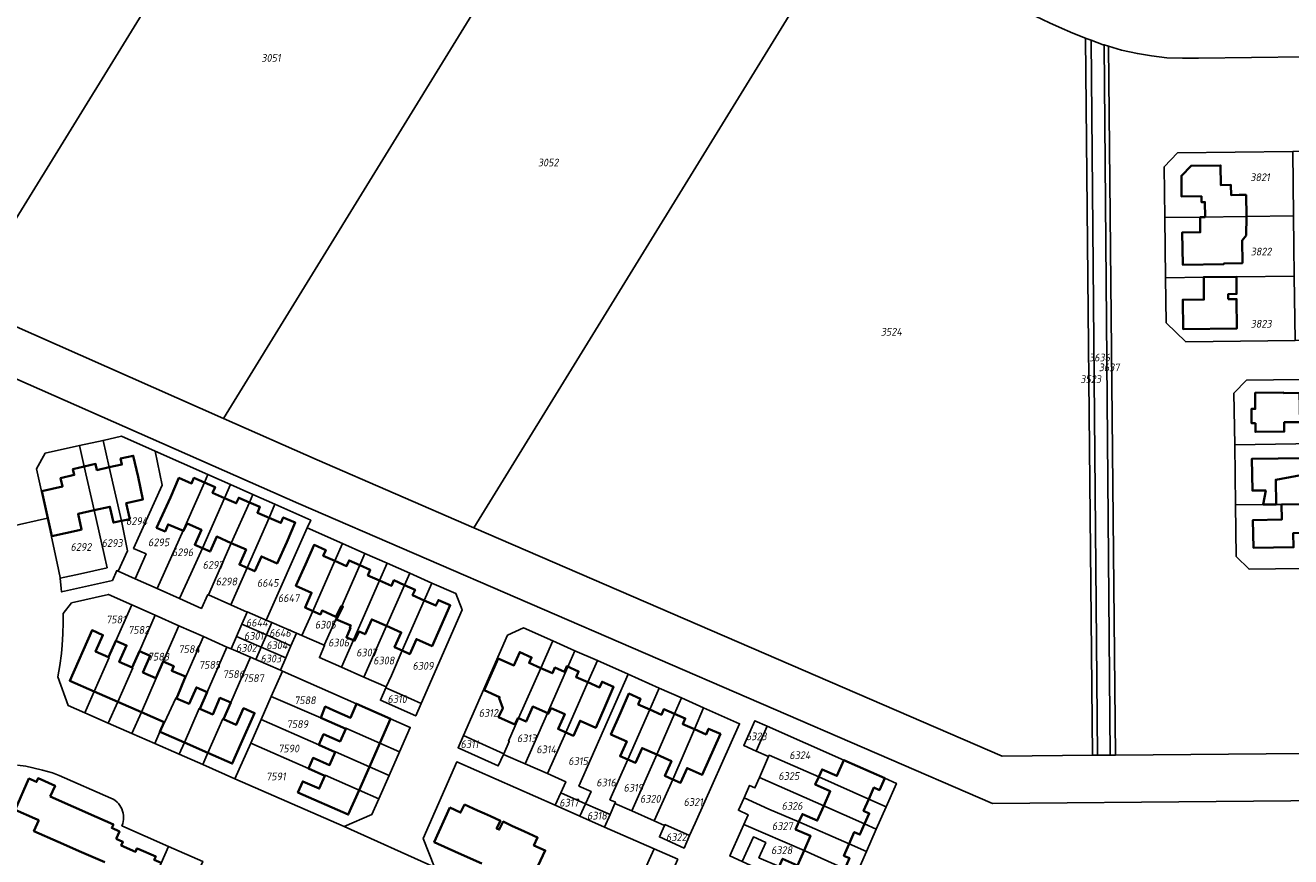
# Model space of a CAD drawing. Extents: x 177930 to 190767, y 381068 to 392034.
# Tile 233 of 256: x 184021 to 184316, y 386593 to 386787. Entities that reach past the tile are written whole.
import ezdxf
from ezdxf.enums import TextEntityAlignment as Align

# ---------------------------------------------------------------- set-up
doc = ezdxf.new("R2010")
doc.units = 0
for name, color, linetype, lineweight in [('B-XX-KG-GRENS_PERCEEL-GV', 150, 'Continuous', 25), ('B-XX-KG-GRENS_PERCEEL-S', 150, 'Continuous', 25), ('B-XX-OG-BEBOUWING-G', 7, 'Continuous', 35)]:
    doc.layers.add(name, color=color, linetype=linetype, lineweight=lineweight)
doc.styles.add('NLCS-ISO', font='NLCS-ISO.ttf', dxfattribs={"height": 1.8})

# ---------------------------------------------------------------- blocks, each defined once
blk = doc.blocks.new('SKG-PERCEELNUMMER-SO')
at = {"layer": 'DefPoints'}
blk.add_point((0, 0), dxfattribs=at)
at = {"style": 'NLCS-ISO', "oblique": 10, "flags": 1}
blk.add_attdef('GEMEENTECODE', text='', height=1.8, dxfattribs=at).set_placement((-0.5, 2.55), align=Align.MIDDLE_RIGHT)
blk.add_attdef('SECTIE', text='', height=1.8, dxfattribs=at).set_placement((0.5, 2.5), align=Align.MIDDLE_LEFT)
at = {"style": 'NLCS-ISO', "oblique": 10}
blk.add_attdef('PERCEELNUMMER', text='', height=1.8, dxfattribs=at).set_placement((0, 0), align=Align.MIDDLE_CENTER)

msp = doc.modelspace()

# ---------------------------------------------------------------- linework, layer by layer
at = {"layer": 'B-XX-KG-GRENS_PERCEEL-GV'}
for points in [[(183959.658, 386743.132), (184006.974, 386722.2), (184104.474, 386880.612), (184098.302, 386884.339), (184085.565, 386894.031), (184079.744, 386900.456), (184074.508, 386895.346), (184053.314, 386895.409), (184005.39, 386817.489)], [(184104.474, 386880.612), (184006.974, 386722.2), (184067.497, 386695.426), (184160.485, 386846.785)], [(184067.497, 386695.426), (184089.295, 386685.783), (184125.787, 386670.004), (184214.462, 386814.185), (184160.485, 386846.785)], [(184269.744, 386617.031), (184268.169, 386783.968), (184265.189, 386785.141), (184262.052, 386786.516), (184259.743, 386787.546), (184256.495, 386789.121), (184252.209, 386791.388), (184214.462, 386814.185), (184125.787, 386670.004), (184248.732, 386616.843)], [(184269.744, 386617.031), (184270.924, 386617.042), (184269.464, 386783.49), (184268.293, 386783.919), (184268.169, 386783.968)], [(184270.924, 386617.042), (184273.924, 386617.069), (184272.473, 386782.404), (184272.262, 386782.466), (184269.464, 386783.49)], [(184273.924, 386617.069), (184275.122, 386617.08), (184273.517, 386782.096), (184272.473, 386782.404)], [(184273.517, 386782.096), (184275.122, 386617.08), (184318.953, 386617.468), (184322.231, 386617.499), (184321.834, 386651.406), (184337.827, 386651.628), (184353.806, 386651.826), (184369.839, 386652.018), (184380.115, 386652.184), (184386.813, 386645.666), (184387.974, 386642.913), (184392.188, 386632.872), (184394.644, 386626.995), (184389.696, 386617.992), (184455.265, 386618.677), (184454.5, 386683.25), (184431.2, 386705.5), (184430.185, 386781.079), (184294.426, 386779.331), (184290.731, 386779.31), (184287.098, 386779.422), (184283.55, 386779.869), (184280.228, 386780.385), (184276.534, 386781.206)], [(184286.61, 386742.213), (184286.452, 386754.015), (184289.589, 386757.297), (184316.418, 386757.607), (184325.16, 386757.717), (184333.925, 386757.827), (184342.648, 386757.936), (184351.346, 386758.045), (184360.143, 386758.155), (184367.3, 386758.245), (184368.951, 386756.62), (184369.214, 386736.309), (184369.458, 386717.236), (184366.705, 386714.317), (184360.699, 386714.233), (184351.936, 386714.111), (184343.196, 386713.989), (184334.443, 386713.867), (184325.708, 386713.746), (184316.962, 386713.624), (184291.481, 386713.298), (184286.938, 386717.747), (184286.793, 386728.224)], [(184316.418, 386757.607), (184289.589, 386757.297), (184286.452, 386754.015), (184286.61, 386742.213), (184294.816, 386742.312), (184305.613, 386742.472), (184316.599, 386742.598)], [(184286.61, 386742.213), (184286.793, 386728.224), (184295.671, 386728.351), (184303.275, 386728.441), (184316.744, 386728.569), (184316.684, 386735.599), (184316.599, 386742.598), (184305.613, 386742.472), (184294.816, 386742.312)], [(184291.481, 386713.298), (184316.962, 386713.624), (184316.744, 386728.569), (184303.275, 386728.441), (184295.671, 386728.351), (184286.793, 386728.224), (184286.938, 386717.747)], [(184305.62, 386704.331), (184302.709, 386701.369), (184302.882, 386689.303), (184321.866, 386689.584), (184322.706, 386689.594), (184330.879, 386689.664), (184330.753, 386698.417), (184330.679, 386704.673)], [(184033.965, 386689.138), (184025.993, 386687.38), (184023.939, 386683.709), (184026.474, 386672.229), (184028.79, 386661.739), (184029.414, 386658.411), (184029.433, 386658.236), (184034.185, 386659.304), (184040.381, 386660.697), (184039.69, 386663.769), (184037.361, 386674.106), (184035.066, 386684.266)], [(184042.981, 386659.873), (184045.109, 386664.664), (184043.744, 386671.614), (184040.883, 386684.072), (184039.442, 386690.346), (184033.965, 386689.138), (184035.066, 386684.266), (184037.361, 386674.106), (184039.69, 386663.769), (184040.381, 386660.697), (184034.185, 386659.304), (184029.433, 386658.236), (184029.782, 386655.055), (184041.595, 386657.71), (184042.616, 386660.036)], [(184042.981, 386659.873), (184046.888, 386658.127), (184049.461, 386663.921), (184046.554, 386665.209), (184053.195, 386679.882), (184051.533, 386687.829), (184043.72, 386691.29), (184039.442, 386690.346), (184040.883, 386684.072), (184043.744, 386671.614), (184045.109, 386664.664)], [(184303.082, 386675.309), (184309.526, 386675.415), (184313.771, 386675.455), (184330.558, 386675.692), (184331.058, 386675.699), (184330.965, 386682.665), (184330.923, 386686.075), (184330.879, 386689.664), (184322.706, 386689.594), (184321.866, 386689.584), (184302.882, 386689.303)], [(184052.05, 386655.82), (184058.896, 386671.054), (184063.056, 386680.536), (184063.86, 386682.368), (184051.533, 386687.829), (184053.195, 386679.882), (184046.554, 386665.209), (184049.461, 386663.921), (184046.888, 386658.127)], [(184069.089, 386680.051), (184063.86, 386682.368), (184063.056, 386680.536), (184058.896, 386671.054), (184052.05, 386655.82), (184057.254, 386653.494), (184059.859, 386659.299), (184062.572, 386665.263), (184067.706, 386676.913)], [(184074.302, 386677.741), (184069.089, 386680.051), (184067.706, 386676.913), (184062.572, 386665.263), (184059.859, 386659.299), (184057.254, 386653.494), (184062.321, 386651.23), (184063.83, 386654.437), (184063.948, 386654.385), (184069.297, 386666.435), (184073.496, 386675.919)], [(184079.454, 386675.458), (184074.302, 386677.741), (184073.496, 386675.919), (184069.297, 386666.435), (184063.948, 386654.385), (184069.159, 386652.075), (184072.964, 386660.647), (184078.082, 386672.327)], [(184069.159, 386652.075), (184072.98, 386650.381), (184073, 386650.427), (184077.439, 386648.499), (184086.985, 386669.96), (184087.784, 386671.768), (184079.454, 386675.458), (184078.082, 386672.327), (184072.964, 386660.647)], [(184303.082, 386675.309), (184303.252, 386663.318), (184306.241, 386660.332), (184330.749, 386660.68), (184330.558, 386675.692), (184313.771, 386675.455), (184309.526, 386675.415)], [(184078.715, 386647.945), (184084.448, 386645.455), (184085.696, 386644.913), (184088.239, 386650.611), (184093.391, 386662.296), (184095.173, 386666.339), (184086.985, 386669.96), (184077.439, 386648.499)], [(184085.696, 386644.913), (184090.924, 386642.643), (184094.988, 386651.776), (184099.187, 386661.294), (184100.394, 386664.03), (184095.173, 386666.339), (184093.391, 386662.296), (184088.239, 386650.611)], [(184090.924, 386642.643), (184090.988, 386642.615), (184089.789, 386639.786), (184094.932, 386637.528), (184098.66, 386645.995), (184103.82, 386657.685), (184105.603, 386661.726), (184100.394, 386664.03), (184099.187, 386661.294), (184094.988, 386651.776)], [(184094.932, 386637.528), (184100.151, 386635.237), (184105.408, 386647.161), (184109.603, 386656.671), (184110.816, 386659.42), (184105.603, 386661.726), (184103.82, 386657.685), (184098.66, 386645.995)], [(184100.151, 386635.237), (184105.37, 386632.945), (184106.56, 386635.628), (184109.068, 386641.387), (184114.208, 386653.076), (184115.991, 386657.131), (184110.816, 386659.42), (184109.603, 386656.671), (184105.408, 386647.161)], [(184113.503, 386629.102), (184123.024, 386650.889), (184121.569, 386654.664), (184115.991, 386657.131), (184114.208, 386653.076), (184109.068, 386641.387), (184106.56, 386635.628), (184105.37, 386632.945), (184105.283, 386632.749), (184111.069, 386630.182)], [(184035.167, 386626.891), (184037.368, 386631.884), (184040.855, 386639.797), (184040.721, 386639.856), (184042.414, 386643.702), (184046.098, 386652.072), (184040.683, 386654.474), (184032.102, 386652.508), (184030.115, 386650.07), (184030.146, 386647.972), (184030.106, 386645.335), (184029.947, 386642.638), (184029.748, 386640.699), (184029.37, 386637.897), (184028.902, 386635.268), (184031.297, 386628.588)], [(184040.662, 386624.482), (184042.858, 386629.465), (184046.346, 386637.38), (184046.215, 386637.438), (184047.908, 386641.284), (184051.585, 386649.639), (184046.098, 386652.072), (184042.414, 386643.702), (184040.721, 386639.856), (184040.855, 386639.797), (184037.368, 386631.884), (184035.167, 386626.891)], [(184046.155, 386622.074), (184048.347, 386627.046), (184051.837, 386634.964), (184051.709, 386635.02), (184053.402, 386638.865), (184057.074, 386647.205), (184051.585, 386649.639), (184047.908, 386641.284), (184046.215, 386637.438), (184046.346, 386637.38), (184042.858, 386629.465), (184040.662, 386624.482)], [(184077.454, 386645.036), (184078.715, 386647.945), (184077.439, 386648.499), (184073, 386650.427), (184072.98, 386650.381), (184071.739, 386647.518)], [(184078.715, 386647.945), (184077.454, 386645.036), (184083.188, 386642.546), (184084.448, 386645.455)], [(184051.471, 386619.743), (184052.69, 386622.51), (184053.657, 386624.706), (184053.776, 386624.654), (184056.355, 386630.34), (184056.506, 386630.274), (184057.478, 386632.48), (184062.839, 386644.648), (184057.074, 386647.205), (184053.402, 386638.865), (184051.709, 386635.02), (184051.837, 386634.964), (184048.347, 386627.046), (184046.155, 386622.074)], [(184077.454, 386645.036), (184071.739, 386647.518), (184070.503, 386644.665), (184076.218, 386642.182)], [(184083.188, 386642.546), (184077.454, 386645.036), (184076.218, 386642.182), (184081.951, 386639.692)], [(184144.139, 386643.67), (184137.338, 386646.688), (184133.613, 386644.973), (184123.343, 386621.651), (184126.937, 386619.98), (184132.708, 386617.37), (184134.006, 386620.24), (184133.86, 386620.306), (184136.153, 386625.641), (184141.328, 386637.324)], [(184057.144, 386617.256), (184058.359, 386620.012), (184061.846, 386627.923), (184061.964, 386627.871), (184063.657, 386631.717), (184068.286, 386642.233), (184062.839, 386644.648), (184057.478, 386632.48), (184056.506, 386630.274), (184056.355, 386630.34), (184053.776, 386624.654), (184053.657, 386624.706), (184052.69, 386622.51), (184051.471, 386619.743)], [(184062.638, 386614.847), (184063.849, 386617.592), (184067.337, 386625.506), (184067.458, 386625.453), (184069.15, 386629.299), (184073.787, 386639.84), (184069.262, 386641.8), (184068.286, 386642.233), (184063.657, 386631.717), (184061.964, 386627.871), (184061.846, 386627.923), (184058.359, 386620.012), (184057.144, 386617.256)], [(184074.98, 386639.323), (184076.218, 386642.182), (184070.503, 386644.665), (184069.262, 386641.8), (184073.787, 386639.84)], [(184076.218, 386642.182), (184074.98, 386639.323), (184080.715, 386636.838), (184081.951, 386639.692)], [(184149.289, 386641.384), (184144.139, 386643.67), (184141.328, 386637.324), (184136.153, 386625.641), (184133.86, 386620.306), (184134.006, 386620.24), (184132.708, 386617.37), (184132.65, 386617.242), (184137.724, 386615.017), (184142.902, 386626.836), (184147.65, 386637.651)], [(184076.22, 386625.348), (184078.585, 386630.723), (184081.185, 386636.631), (184080.715, 386636.838), (184074.98, 386639.323), (184073.787, 386639.84), (184069.15, 386629.299), (184067.458, 386625.453), (184067.337, 386625.506), (184063.849, 386617.592), (184062.638, 386614.847), (184070.15, 386611.553), (184073.805, 386619.859)], [(184149.289, 386641.384), (184147.65, 386637.651), (184142.902, 386626.836), (184137.724, 386615.017), (184142.877, 386612.758), (184147.155, 386622.364), (184152.294, 386634.04), (184154.507, 386639.068)], [(184142.877, 386612.758), (184147.154, 386610.883), (184145.994, 386608.306), (184151.718, 386605.757), (184153.031, 386608.628), (184150.235, 386609.872), (184161.695, 386635.878), (184154.507, 386639.068), (184152.294, 386634.04), (184147.155, 386622.364)], [(184108.464, 386617.82), (184110.968, 386623.5), (184098.471, 386629.011), (184081.185, 386636.631), (184078.585, 386630.723), (184090.098, 386625.741), (184095.919, 386623.222), (184095.974, 386623.346), (184103.877, 386619.85)], [(184168.914, 386632.674), (184161.695, 386635.878), (184150.235, 386609.872), (184153.031, 386608.628), (184151.718, 386605.757), (184157.456, 386603.202), (184158.61, 386605.793), (184158.74, 386606.085), (184157.415, 386606.675), (184161.592, 386616.017), (184166.719, 386627.68)], [(184108.464, 386617.82), (184103.877, 386619.85), (184095.974, 386623.346), (184095.919, 386623.222), (184090.098, 386625.741), (184078.585, 386630.723), (184076.22, 386625.348), (184089.665, 386619.424), (184093.5, 386617.734), (184093.556, 386617.861), (184101.452, 386614.368), (184106.047, 386612.335)], [(184113.503, 386629.102), (184111.069, 386630.182), (184105.283, 386632.749), (184103.999, 386629.855), (184112.232, 386626.195)], [(184174.103, 386630.371), (184168.914, 386632.674), (184166.719, 386627.68), (184161.592, 386616.017), (184157.415, 386606.675), (184158.74, 386606.085), (184158.61, 386605.793), (184162.557, 386604.056), (184168.326, 386617.195), (184172.492, 386626.696)], [(184179.234, 386628.094), (184174.103, 386630.371), (184172.492, 386626.696), (184168.326, 386617.195), (184162.557, 386604.056), (184167.774, 386601.761), (184172.082, 386611.409), (184177.093, 386623.099)], [(184167.774, 386601.761), (184170.172, 386600.706), (184170.249, 386600.876), (184175.976, 386598.316), (184177.257, 386601.191), (184187.617, 386624.374), (184179.234, 386628.094), (184177.093, 386623.099), (184172.082, 386611.409)], [(184106.047, 386612.335), (184101.452, 386614.368), (184093.556, 386617.861), (184093.5, 386617.734), (184089.665, 386619.424), (184076.22, 386625.348), (184073.805, 386619.859), (184087.246, 386613.936), (184091.081, 386612.246), (184091.138, 386612.376), (184099.027, 386608.886), (184103.629, 386606.849)], [(184191.459, 386618), (184194.035, 386623.791), (184191.146, 386625.071), (184188.572, 386619.284)], [(184132.708, 386617.37), (184126.937, 386619.98), (184123.343, 386621.651), (184122.074, 386618.768), (184131.428, 386614.539), (184132.65, 386617.242)], [(184221.75, 386605.041), (184224.149, 386610.48), (184221.403, 386611.689), (184211.884, 386615.881), (184194.035, 386623.791), (184191.459, 386618), (184194.366, 386616.708), (184194.508, 386617.028), (184206.044, 386611.974), (184217.702, 386606.828)], [(184103.629, 386606.849), (184099.027, 386608.886), (184091.138, 386612.376), (184091.081, 386612.246), (184087.246, 386613.936), (184073.805, 386619.859), (184070.15, 386611.553), (184095.557, 386600.414), (184102.028, 386603.216)], [(184163.346, 386585.361), (184166.589, 386592.72), (184167.706, 386595.245), (184156.171, 386600.315), (184150.405, 386602.883), (184144.696, 386605.425), (184121.795, 386615.501), (184113.97, 386597.68), (184116.56, 386590.99), (184157.813, 386572.892)], [(184221.75, 386605.041), (184217.702, 386606.828), (184206.044, 386611.974), (184194.508, 386617.028), (184194.366, 386616.708), (184192.239, 386611.82), (184207.218, 386605.238), (184216.704, 386601.032), (184219.445, 386599.817)], [(184219.445, 386599.817), (184216.704, 386601.032), (184207.218, 386605.238), (184192.239, 386611.82), (184191.206, 386609.445), (184189.967, 386610.005), (184188.651, 386607.093), (184194.41, 386604.501), (184201.449, 386601.558), (184213.101, 386596.396), (184217.145, 386594.604)], [(184145.994, 386608.306), (184144.696, 386605.425), (184150.405, 386602.883), (184151.718, 386605.757)], [(184217.145, 386594.604), (184213.101, 386596.396), (184201.449, 386601.558), (184194.41, 386604.501), (184188.651, 386607.093), (184187.349, 386604.213), (184189.591, 386603.2), (184188.606, 386600.902), (184202.625, 386594.82), (184212.089, 386590.592), (184214.834, 386589.366)], [(184151.718, 386605.757), (184150.405, 386602.883), (184156.171, 386600.315), (184157.456, 386603.202)], [(184170.172, 386600.706), (184168.959, 386598.006), (184174.689, 386595.43), (184175.976, 386598.316), (184170.249, 386600.876)], [(184188.606, 386600.902), (184187.933, 386599.33), (184185.343, 386593.604), (184188.212, 386592.304), (184190.847, 386598.01), (184193.716, 386596.71), (184192.113, 386593.171), (184196.856, 386591.14), (184208.514, 386586.019), (184212.571, 386584.237), (184214.834, 386589.366), (184212.089, 386590.592), (184202.625, 386594.82)], [(184212.571, 386584.237), (184208.514, 386586.019), (184196.856, 386591.14), (184192.113, 386593.171), (184193.716, 386596.71), (184190.847, 386598.01), (184188.212, 386592.304), (184191.122, 386590.985), (184189.653, 386587.742), (184197.829, 386584.158), (184207.397, 386579.944), (184210.143, 386578.735)], [(184052.423, 386570.786), (184053.088, 386570.493), (184056.725, 386578.864), (184060.915, 386588.36), (184062.654, 386592.301), (184054.688, 386595.812), (184052.99, 386591.943), (184049.792, 386584.658), (184045.278, 386573.934), (184044.988, 386573.244), (184046.733, 386572.476), (184047.035, 386573.16)], [(184173.211, 386592.825), (184167.706, 386595.245), (184166.589, 386592.72), (184163.346, 386585.361), (184157.813, 386572.892), (184163.302, 386570.484)]]:
    msp.add_lwpolyline(points, close=True, dxfattribs=at)
for points in [[(184259.743, 386787.546), (184262.052, 386786.516), (184265.189, 386785.141), (184268.169, 386783.968), (184268.293, 386783.919), (184269.464, 386783.49), (184272.262, 386782.466), (184272.473, 386782.404), (184273.517, 386782.096), (184276.534, 386781.206), (184280.228, 386780.385), (184283.55, 386779.869), (184287.098, 386779.422), (184290.731, 386779.31), (184294.426, 386779.331), (184430.185, 386781.079), (184487.713, 386781.819), (184570.197, 386782.844), (184648.139, 386783.812), (184644.004, 386794.432)], [(184318.953, 386617.468), (184275.122, 386617.08), (184273.924, 386617.069), (184270.924, 386617.042), (184269.744, 386617.031), (184248.732, 386616.843), (184125.787, 386670.004), (184089.295, 386685.783), (184067.497, 386695.426), (184006.974, 386722.2)], [(184402.742, 386607.215), (184246.5, 386605.825), (184084.936, 386675.687), (183987.5, 386718.63)], [(183987.5, 386718.63), (184084.936, 386675.687), (184246.5, 386605.825), (184402.742, 386607.215)], [(184330.749, 386660.68), (184306.241, 386660.332), (184303.252, 386663.318), (184303.082, 386675.309), (184302.882, 386689.303), (184302.709, 386701.369), (184305.62, 386704.331), (184330.679, 386704.673)], [(184017.57, 386670.24), (184026.474, 386672.229), (184023.939, 386683.709), (184025.993, 386687.38), (184033.965, 386689.138), (184039.442, 386690.346), (184043.72, 386691.29), (184051.533, 386687.829), (184063.86, 386682.368), (184069.089, 386680.051), (184074.302, 386677.741), (184079.454, 386675.458), (184087.784, 386671.768), (184086.985, 386669.96), (184095.173, 386666.339), (184100.394, 386664.03), (184105.603, 386661.726), (184110.816, 386659.42), (184115.991, 386657.131), (184121.569, 386654.664), (184123.024, 386650.889), (184113.503, 386629.102), (184112.232, 386626.195), (184103.999, 386629.855), (184105.283, 386632.749), (184105.37, 386632.945), (184100.151, 386635.237), (184094.932, 386637.528), (184089.789, 386639.786), (184090.988, 386642.615), (184090.924, 386642.643), (184085.696, 386644.913), (184084.448, 386645.455), (184083.188, 386642.546), (184081.951, 386639.692), (184080.715, 386636.838), (184081.185, 386636.631), (184098.471, 386629.011), (184110.968, 386623.5), (184108.464, 386617.82), (184106.047, 386612.335), (184103.629, 386606.849), (184102.028, 386603.216), (184095.557, 386600.414), (184116.56, 386590.99), (184113.97, 386597.68), (184121.795, 386615.501), (184144.696, 386605.425), (184145.994, 386608.306), (184147.154, 386610.883), (184142.877, 386612.758), (184137.724, 386615.017), (184132.65, 386617.242), (184131.428, 386614.539), (184122.074, 386618.768), (184123.343, 386621.651), (184133.613, 386644.973), (184137.338, 386646.688), (184144.139, 386643.67), (184149.289, 386641.384), (184154.507, 386639.068), (184161.695, 386635.878), (184168.914, 386632.674), (184174.103, 386630.371), (184179.234, 386628.094), (184187.617, 386624.374), (184177.257, 386601.191), (184175.976, 386598.316), (184174.689, 386595.43), (184168.959, 386598.006), (184170.172, 386600.706), (184167.774, 386601.761), (184162.557, 386604.056), (184158.61, 386605.793), (184157.456, 386603.202), (184156.171, 386600.315), (184167.706, 386595.245), (184173.211, 386592.825)], [(184116.56, 386590.99), (184095.557, 386600.414), (184070.15, 386611.553), (184062.638, 386614.847), (184057.144, 386617.256), (184051.471, 386619.743), (184046.155, 386622.074), (184040.662, 386624.482), (184035.167, 386626.891), (184031.297, 386628.588), (184028.902, 386635.268), (184029.37, 386637.897), (184029.748, 386640.699), (184029.947, 386642.638), (184030.106, 386645.335), (184030.146, 386647.972), (184030.115, 386650.07), (184032.102, 386652.508), (184040.683, 386654.474), (184046.098, 386652.072), (184051.585, 386649.639), (184057.074, 386647.205), (184062.839, 386644.648), (184068.286, 386642.233), (184069.262, 386641.8), (184070.503, 386644.665), (184071.739, 386647.518), (184072.98, 386650.381), (184069.159, 386652.075), (184063.948, 386654.385), (184063.83, 386654.437), (184062.321, 386651.23), (184057.254, 386653.494), (184052.05, 386655.82), (184046.888, 386658.127), (184042.981, 386659.873), (184042.616, 386660.036), (184041.595, 386657.71), (184029.782, 386655.055), (184029.433, 386658.236), (184029.414, 386658.411), (184028.79, 386661.739), (184026.474, 386672.229), (184017.57, 386670.24)], [(184188.212, 386592.304), (184185.343, 386593.604), (184187.933, 386599.33), (184188.606, 386600.902), (184189.591, 386603.2), (184187.349, 386604.213), (184188.651, 386607.093), (184189.967, 386610.005), (184191.206, 386609.445), (184192.239, 386611.82), (184194.366, 386616.708), (184191.459, 386618), (184188.572, 386619.284), (184191.146, 386625.071), (184194.035, 386623.791), (184211.884, 386615.881), (184221.403, 386611.689), (184224.149, 386610.48), (184221.75, 386605.041), (184219.445, 386599.817), (184217.145, 386594.604), (184214.834, 386589.366)], [(184019.545, 386614.761), (184021.49, 386614.479), (184023.096, 386614.139), (184025.369, 386613.574), (184027.637, 386612.92), (184029.236, 386612.309), (184041.256, 386607.077), (184041.773, 386606.813), (184042.176, 386606.566), (184042.69, 386606.138), (184043.036, 386605.766), (184043.362, 386605.342), (184043.592, 386604.957), (184043.819, 386604.524), (184043.993, 386604.053), (184044.107, 386603.585), (184044.199, 386603.025), (184044.212, 386602.521), (184044.196, 386602.072), (184044.13, 386601.64), (184044.002, 386601.134), (184043.815, 386600.604), (184054.688, 386595.812), (184062.654, 386592.301)], [(184052.99, 386591.943), (184054.688, 386595.812), (184043.815, 386600.604), (184044.002, 386601.134), (184044.13, 386601.64), (184044.196, 386602.072), (184044.212, 386602.521), (184044.199, 386603.025), (184044.107, 386603.585), (184043.993, 386604.053), (184043.819, 386604.524), (184043.592, 386604.957), (184043.362, 386605.342), (184043.036, 386605.766), (184042.69, 386606.138), (184042.176, 386606.566), (184041.773, 386606.813), (184041.256, 386607.077), (184029.236, 386612.309), (184027.637, 386612.92), (184025.369, 386613.574), (184023.096, 386614.139), (184021.49, 386614.479), (184019.545, 386614.761)]]:
    msp.add_lwpolyline(points, dxfattribs=at)
at = {"layer": 'B-XX-OG-BEBOUWING-G'}
for points in [[(184305.613, 386742.472), (184305.541, 386747.516), (184303.9, 386747.493), (184302.045, 386747.467), (184302.012, 386749.814), (184299.655, 386749.78), (184299.59, 386754.375), (184292.742, 386754.285), (184290.469, 386751.95), (184290.538, 386747.104), (184295.134, 386747.169), (184295.152, 386745.821), (184295.937, 386745.837), (184296.012, 386742.33)], [(184296.012, 386742.33), (184294.816, 386742.312), (184294.867, 386738.81), (184290.673, 386738.748), (184290.786, 386731.253), (184300.375, 386731.389), (184300.373, 386731.557), (184304.676, 386731.608), (184304.615, 386736.89), (184305.576, 386738.048), (184305.613, 386742.472)], [(184322.706, 386689.594), (184322.734, 386687.329), (184319.4, 386686.701), (184319.386, 386687.724), (184319.098, 386687.721), (184319.118, 386686.222), (184306.912, 386686.076), (184307.009, 386678.664), (184310.111, 386678.709), (184309.526, 386675.415), (184312.522, 386675.443), (184312.443, 386681.162), (184322.857, 386683.106), (184325.736, 386681.69), (184327.661, 386686.032), (184330.923, 386686.075), (184330.879, 386689.664)], [(184043.744, 386671.614), (184045.663, 386672.036), (184044.846, 386675.752), (184048.708, 386676.601), (184047.577, 386681.865), (184046.482, 386686.777), (184043.502, 386686.113), (184043.811, 386684.725), (184040.883, 386684.072)], [(184035.066, 386684.266), (184032.416, 386683.676), (184032.726, 386682.288), (184029.564, 386681.583), (184030.003, 386679.611), (184025.152, 386678.53)], [(184040.883, 386684.072), (184038.017, 386683.434), (184037.701, 386684.853), (184035.066, 386684.266)], [(184063.056, 386680.536), (184060.595, 386681.612), (184060.025, 386680.307), (184057.083, 386681.593), (184055.1, 386677.055), (184051.897, 386670.004), (184053.862, 386669.132), (184054.591, 386670.775), (184058.198, 386669.271), (184059.043, 386670.989)], [(184067.706, 386676.913), (184064.946, 386678.119), (184065.53, 386679.455), (184063.056, 386680.536)], [(184025.152, 386678.53), (184027.484, 386668.067)], [(184037.361, 386674.106), (184041.023, 386674.911), (184041.84, 386671.195), (184043.744, 386671.614)], [(184073.496, 386675.919), (184071.019, 386677.002), (184070.455, 386675.712), (184067.706, 386676.913)], [(184078.082, 386672.327), (184075.388, 386673.505), (184075.97, 386674.838), (184073.496, 386675.919)], [(184330.559, 386675.605), (184325.216, 386675.55), (184321.046, 386675.454), (184318.802, 386675.499), (184313.803, 386675.421), (184313.853, 386671.902), (184307.143, 386671.807), (184307.235, 386665.336), (184316.576, 386665.469), (184316.529, 386668.769), (184321.151, 386668.835), (184321.161, 386669.166), (184324.815, 386669.197), (184324.826, 386668.612), (184326.024, 386668.62), (184326.036, 386669.001), (184327.386, 386668.584), (184328.421, 386668.04), (184329.524, 386667.282), (184329.544, 386666.913), (184330.538, 386666.943), (184330.558, 386665.948), (184330.682, 386665.949)], [(184027.484, 386668.067), (184033.866, 386669.428), (184034.428, 386669.566), (184033.611, 386673.281), (184037.361, 386674.106)], [(184072.964, 386660.647), (184074.746, 386659.856), (184076.288, 386663.329), (184079.944, 386661.706), (184082.196, 386666.632), (184084.191, 386671.196), (184081.396, 386672.418), (184080.831, 386671.126), (184078.082, 386672.327)], [(184059.043, 386670.989), (184062.323, 386669.532), (184060.78, 386666.059), (184062.572, 386665.263)], [(184062.572, 386665.263), (184064.354, 386664.472), (184065.897, 386667.945), (184069.297, 386666.435)], [(184069.297, 386666.435), (184072.724, 386664.912), (184071.181, 386661.439), (184072.964, 386660.647)], [(184093.391, 386662.296), (184090.703, 386663.485), (184091.282, 386664.795), (184088.556, 386666.002), (184086.547, 386661.463), (184084.339, 386656.493), (184087.996, 386654.874), (184086.457, 386651.4), (184088.239, 386650.611)], [(184099.187, 386661.294), (184096.713, 386662.389), (184096.134, 386661.082), (184093.391, 386662.296)], [(184103.82, 386657.685), (184101.079, 386658.898), (184101.656, 386660.201), (184099.187, 386661.294)], [(184109.603, 386656.671), (184107.135, 386657.763), (184106.563, 386656.471), (184103.82, 386657.685)], [(184114.208, 386653.076), (184111.496, 386654.276), (184112.072, 386655.578), (184109.603, 386656.671)], [(184088.239, 386650.611), (184090.022, 386649.821), (184090.424, 386650.729), (184093.65, 386649.229), (184094.95, 386651.793)], [(184094.95, 386651.793), (184095.261, 386651.656), (184093.743, 386648.662), (184097.095, 386647.273), (184096.878, 386646.784), (184097.017, 386646.722), (184096.083, 386644.474), (184097.705, 386643.825)], [(184109.068, 386641.387), (184110.851, 386640.598), (184112.392, 386644.079), (184116.048, 386642.461), (184120.251, 386651.956), (184117.5, 386653.174), (184116.924, 386651.874), (184114.208, 386653.076)], [(184097.705, 386643.825), (184097.999, 386643.707), (184099.023, 386645.834), (184100.443, 386645.205), (184101.982, 386648.679), (184105.408, 386647.161)], [(184040.721, 386639.856), (184037.7, 386641.185), (184039.39, 386645.019), (184036.871, 386646.129), (184031.695, 386634.384), (184037.368, 386631.884)], [(184105.408, 386647.161), (184108.837, 386645.642), (184107.299, 386642.169), (184109.068, 386641.387)], [(184046.215, 386637.438), (184043.221, 386638.756), (184044.914, 386642.602), (184042.414, 386643.702), (184040.721, 386639.856)], [(184051.709, 386635.02), (184048.715, 386636.338), (184050.408, 386640.183), (184047.908, 386641.284), (184046.215, 386637.438)], [(184141.328, 386637.324), (184138.613, 386638.527), (184139.19, 386639.828), (184136.453, 386641.041), (184135.075, 386637.933), (184131.409, 386639.557), (184128.136, 386632.17), (184131.765, 386630.562), (184131.648, 386630.297), (184132.539, 386627.988), (184131.501, 386625.879), (184135.332, 386624.181), (184136.007, 386625.706), (184136.153, 386625.641)], [(184056.506, 386630.274), (184057.478, 386632.48), (184058.617, 386635.353), (184055.441, 386636.717), (184055.902, 386637.765), (184053.402, 386638.865), (184051.709, 386635.02)], [(184146.828, 386636.461), (184144.626, 386637.437), (184144.043, 386636.121), (184141.328, 386637.324)], [(184152.294, 386634.04), (184149.575, 386635.245), (184150.15, 386636.543), (184147.403, 386637.76), (184146.828, 386636.461)], [(184147.155, 386622.364), (184148.938, 386621.575), (184150.475, 386625.049), (184154.132, 386623.431), (184156.38, 386628.59), (184158.307, 386632.938), (184155.597, 386634.139), (184155.018, 386632.833), (184152.294, 386634.04)], [(184037.368, 386631.884), (184042.858, 386629.465)], [(184061.964, 386627.871), (184063.657, 386631.717), (184061.157, 386632.817), (184059.464, 386628.972), (184056.506, 386630.274)], [(184067.458, 386625.453), (184069.15, 386629.299), (184066.651, 386630.399), (184064.958, 386626.553), (184061.964, 386627.871)], [(184166.719, 386627.68), (184164.011, 386628.876), (184164.581, 386630.167), (184161.843, 386631.376), (184159.882, 386626.936), (184157.672, 386621.891), (184161.344, 386620.272), (184159.814, 386616.801), (184161.592, 386616.017)], [(184042.858, 386629.465), (184048.347, 386627.046)], [(184063.849, 386617.592), (184069.522, 386615.092), (184071.539, 386619.67), (184074.699, 386626.856), (184072.145, 386627.981), (184070.452, 386624.135), (184067.458, 386625.453)], [(184103.877, 386619.85), (184106.383, 386625.515), (184098.464, 386629.019), (184097.009, 386625.731), (184093.187, 386627.415), (184091.162, 386628.353), (184090.098, 386625.741), (184092.084, 386624.912), (184095.919, 386623.222)], [(184136.153, 386625.641), (184137.926, 386624.855), (184139.473, 386628.354), (184143.149, 386626.727), (184143.727, 386628.035)], [(184143.727, 386628.035), (184146.909, 386626.627), (184145.372, 386623.153), (184147.155, 386622.364)], [(184172.492, 386626.696), (184170.014, 386627.79), (184169.436, 386626.481), (184166.719, 386627.68)], [(184048.347, 386627.046), (184053.657, 386624.706), (184052.69, 386622.51), (184052.87, 386622.431)], [(184177.093, 386623.099), (184174.384, 386624.295), (184174.962, 386625.606), (184172.492, 386626.696)], [(184052.87, 386622.431), (184058.359, 386620.012)], [(184095.919, 386623.222), (184094.603, 386620.236), (184090.768, 386621.926), (184089.665, 386619.424), (184093.5, 386617.734)], [(184172.082, 386611.409), (184173.872, 386610.635), (184175.382, 386614.054), (184178.946, 386612.481), (184183.142, 386621.984), (184180.385, 386623.202), (184179.81, 386621.899), (184177.093, 386623.099)], [(184058.359, 386620.012), (184063.849, 386617.592)], [(184101.452, 386614.368), (184103.877, 386619.85)], [(184161.592, 386616.017), (184163.376, 386615.231), (184164.906, 386618.702), (184168.326, 386617.195)], [(184093.5, 386617.734), (184092.18, 386614.739), (184088.345, 386616.429), (184087.246, 386613.936), (184091.081, 386612.246)], [(184168.326, 386617.195), (184171.757, 386615.682), (184170.227, 386612.211), (184172.082, 386611.409)], [(184211.884, 386615.881), (184210.274, 386612.226), (184206.827, 386613.745), (184206.044, 386611.974)], [(184221.403, 386611.689), (184211.884, 386615.881)], [(184099.027, 386608.886), (184101.452, 386614.368)], [(184027.142, 386607.418), (184028.25, 386609.917), (184024.315, 386611.66), (184023.949, 386610.836), (184022.18, 386611.62), (184018.965, 386604.362), (184023.546, 386602.332), (184024.471, 386601.931)], [(184091.081, 386612.246), (184089.765, 386609.26), (184085.923, 386610.926), (184084.801, 386608.389), (184096.522, 386603.223), (184099.027, 386608.886)], [(184206.044, 386611.974), (184205.255, 386610.191), (184208.727, 386608.661), (184207.218, 386605.238)], [(184217.702, 386606.828), (184218.886, 386609.516), (184220.192, 386608.941), (184221.403, 386611.689)], [(184032.557, 386605.019), (184027.142, 386607.418)], [(184216.704, 386601.032), (184217.795, 386603.509), (184216.493, 386604.082), (184217.702, 386606.828)], [(184038.025, 386602.597), (184032.557, 386605.019)], [(184120.191, 386604.897), (184116.546, 386596.815), (184122.181, 386594.274)], [(184123.575, 386605.553), (184122.685, 386603.7), (184120.191, 386604.897)], [(184126.643, 386604.169), (184123.575, 386605.553)], [(184131.277, 386599.895), (184131.068, 386599.989), (184131.942, 386601.795), (184129.624, 386602.843), (184128.217, 386603.459), (184126.643, 386604.169)], [(184207.218, 386605.238), (184205.706, 386601.807), (184202.233, 386603.338), (184201.448, 386601.558)], [(184024.471, 386601.931), (184023.34, 386599.36), (184028.956, 386596.89)], [(184042.494, 386597.581), (184043.263, 386599.315), (184041.478, 386600.106), (184041.834, 386600.909), (184038.025, 386602.597)], [(184137.549, 386599.255), (184134.59, 386600.595), (184132.598, 386601.591), (184131.653, 386599.725), (184131.277, 386599.895)], [(184201.448, 386601.558), (184200.662, 386599.774), (184204.134, 386598.243), (184202.625, 386594.82)], [(184213.1, 386596.396), (184214.308, 386599.137), (184215.616, 386598.561), (184216.704, 386601.032)], [(184133.085, 386589.356), (184138.72, 386586.815), (184140.762, 386591.343), (184142.361, 386594.877), (184139.76, 386596.055), (184140.586, 386597.88), (184137.549, 386599.255)], [(184028.956, 386596.89), (184034.43, 386594.483)], [(184047.801, 386595.134), (184047.333, 386595.33), (184046.954, 386594.514), (184043.662, 386596.045), (184044.042, 386596.861), (184042.494, 386597.581)], [(184052.938, 386591.966), (184051.334, 386592.676), (184051.701, 386593.498), (184047.801, 386595.134)], [(184202.625, 386594.82), (184201.113, 386591.389), (184197.64, 386592.92), (184196.855, 386591.14)], [(184212.089, 386590.592), (184213.185, 386593.081), (184211.891, 386593.651), (184213.1, 386596.396)], [(184034.43, 386594.483), (184039.814, 386592.115)], [(184122.181, 386594.274), (184127.633, 386591.815)]]:
    msp.add_lwpolyline(points, dxfattribs=at)
for points in [[(184301.393, 386723.218), (184301.379, 386724.411), (184303.323, 386724.434), (184303.275, 386728.441), (184295.671, 386728.351), (184295.732, 386723.143), (184290.792, 386723.084), (184290.864, 386716.27), (184303.417, 386716.419), (184303.337, 386723.241)], [(184307.698, 386694.346), (184307.725, 386692.327), (184314.435, 386692.412), (184314.407, 386694.564), (184318.104, 386694.58), (184318.005, 386701.449), (184314.32, 386701.353), (184314.319, 386701.469), (184307.618, 386701.383), (184307.654, 386697.685), (184306.763, 386697.676), (184306.801, 386694.335)]]:
    msp.add_lwpolyline(points, close=True, dxfattribs=at)

# ---------------------------------------------------------------- block references
at = {"layer": 'B-XX-KG-GRENS_PERCEEL-S'}
for p, values in [((184078.538, 386779.394), {'PERCEELNUMMER': '3051'}), ((184143.071, 386755.03), {'PERCEELNUMMER': '3052'}), ((184308.787, 386751.612), {'PERCEELNUMMER': '3821'}), ((184309.034, 386734.305), {'PERCEELNUMMER': '3822'}), ((184222.953, 386715.629), {'PERCEELNUMMER': '3524'}), ((184309.034, 386717.492), {'PERCEELNUMMER': '3823'}), ((184271.42, 386709.634), {'PERCEELNUMMER': '3636'}), ((184273.655, 386707.345), {'PERCEELNUMMER': '3637'}), ((184269.355, 386704.605), {'PERCEELNUMMER': '3523'}), ((184047.281, 386671.554), {'PERCEELNUMMER': '6294'}), ((184034.293, 386665.524), {'PERCEELNUMMER': '6292'}), ((184041.56, 386666.451), {'PERCEELNUMMER': '6293'}), ((184052.384, 386666.606), {'PERCEELNUMMER': '6295'}), ((184057.95, 386664.287), {'PERCEELNUMMER': '6296'}), ((184065.063, 386661.349), {'PERCEELNUMMER': '6297'}), ((184068.155, 386657.483), {'PERCEELNUMMER': '6298'}), ((184077.775, 386657.147), {'PERCEELNUMMER': '6645'}), ((184082.631, 386653.621), {'PERCEELNUMMER': '6647'}), ((184042.45, 386648.646), {'PERCEELNUMMER': '7581'}), ((184075.248, 386647.901), {'PERCEELNUMMER': '6644'}), ((184091.194, 386647.433), {'PERCEELNUMMER': '6305'}), ((184047.729, 386646.209), {'PERCEELNUMMER': '7582'}), ((184074.495, 386644.804), {'PERCEELNUMMER': '6301'}), ((184080.636, 386645.506), {'PERCEELNUMMER': '6646'}), ((184059.505, 386641.742), {'PERCEELNUMMER': '7584'}), ((184072.794, 386642.021), {'PERCEELNUMMER': '6302'}), ((184079.907, 386642.64), {'PERCEELNUMMER': '6304'}), ((184094.286, 386643.258), {'PERCEELNUMMER': '6306'}), ((184100.781, 386640.939), {'PERCEELNUMMER': '6307'}), ((184052.331, 386639.983), {'PERCEELNUMMER': '7583'}), ((184064.242, 386638.088), {'PERCEELNUMMER': '7585'}), ((184078.515, 386639.547), {'PERCEELNUMMER': '6303'}), ((184104.801, 386639.083), {'PERCEELNUMMER': '6308'}), ((184069.792, 386635.922), {'PERCEELNUMMER': '7586'}), ((184113.924, 386637.846), {'PERCEELNUMMER': '6309'}), ((184074.394, 386634.975), {'PERCEELNUMMER': '7587'}), ((184086.441, 386629.831), {'PERCEELNUMMER': '7588'}), ((184107.893, 386630.115), {'PERCEELNUMMER': '6310'}), ((184129.138, 386626.882), {'PERCEELNUMMER': '6312'}), ((184084.681, 386624.281), {'PERCEELNUMMER': '7589'}), ((184138.071, 386620.977), {'PERCEELNUMMER': '6313'}), ((184191.516, 386621.431), {'PERCEELNUMMER': '6323'}), ((184082.651, 386618.596), {'PERCEELNUMMER': '7590'}), ((184124.748, 386619.614), {'PERCEELNUMMER': '6311'}), ((184142.613, 386618.403), {'PERCEELNUMMER': '6314'}), ((184150.032, 386615.678), {'PERCEELNUMMER': '6315'}), ((184201.66, 386617.041), {'PERCEELNUMMER': '6324'}), ((184079.673, 386612.099), {'PERCEELNUMMER': '7591'}), ((184199.086, 386612.196), {'PERCEELNUMMER': '6325'}), ((184156.542, 386610.682), {'PERCEELNUMMER': '6316'}), ((184162.901, 386609.471), {'PERCEELNUMMER': '6319'}), ((184147.912, 386605.988), {'PERCEELNUMMER': '6317'}), ((184166.837, 386606.897), {'PERCEELNUMMER': '6320'}), ((184176.83, 386606.14), {'PERCEELNUMMER': '6321'}), ((184154.422, 386602.96), {'PERCEELNUMMER': '6318'}), ((184199.843, 386605.231), {'PERCEELNUMMER': '6326'}), ((184197.572, 386600.538), {'PERCEELNUMMER': '6327'}), ((184172.893, 386597.964), {'PERCEELNUMMER': '6322'}), ((184197.42, 386594.936), {'PERCEELNUMMER': '6328'})]:
    msp.add_blockref('SKG-PERCEELNUMMER-SO', p, dxfattribs=at).add_auto_attribs(values)

doc.saveas('drawing.dxf')
